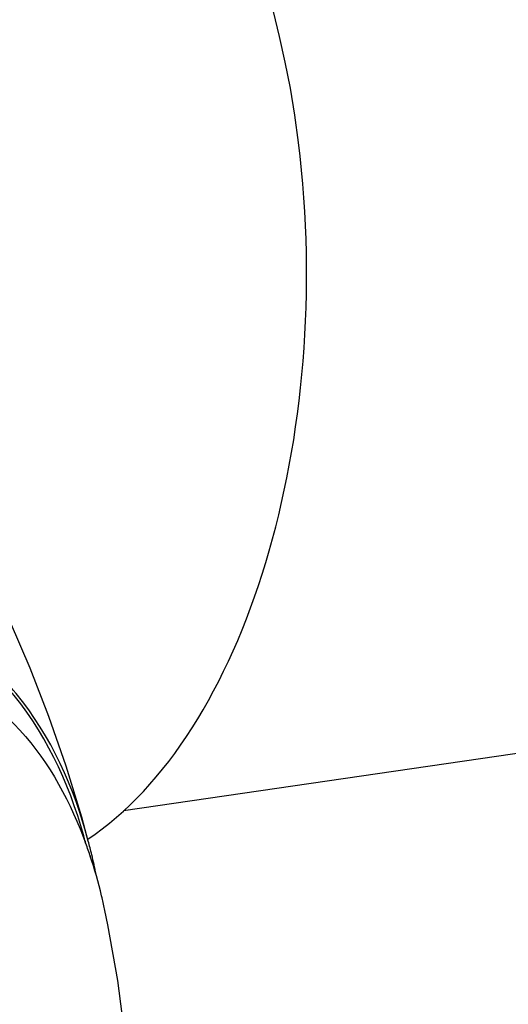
# Model space of a CAD drawing. Extents: x 0 to 420, y 0 to 297.
# Tile 14 of 20: x 356.62 to 359.58, y 253.54 to 259.52. Entities that reach past the tile are written whole.
import ezdxf

# ---------------------------------------------------------------- set-up
doc = ezdxf.new("R2010")
doc.units = 0
doc.header["$LTSCALE"] = 23.1
for name, color, linetype in [('100001_DXF_CONTINUOUS_LINE', 7, 'CONTINUOUS'), ('100002_DXF_CONTINUOUS_LINE', 7, 'CONTINUOUS'), ('100003_DXF_CONTINUOUS_LINE', 7, 'CONTINUOUS')]:
    doc.layers.add(name, color=color, linetype=linetype)

msp = doc.modelspace()

# ---------------------------------------------------------------- linework, layer by layer
at = {"layer": '100001_DXF_CONTINUOUS_LINE', "color": 7, "linetype": 'CONTINUOUS'}
msp.add_ellipse((356.3238, 257.993), major_axis=(-0.0107, 3.6682), ratio=0.554189, start_param=3.490721, end_param=6.36216, dxfattribs=at)
at = {"layer": '100002_DXF_CONTINUOUS_LINE', "color": 7, "linetype": 'CONTINUOUS'}
msp.add_line((357.0423, 254.4502), (357.0444, 254.4441), dxfattribs=at)
for points in [[(357.0326, 254.5359), (356.9929, 254.6802), (356.8982, 254.9904), (356.7933, 255.2928), (356.6801, 255.5848), (356.5608, 255.8633), (356.4336, 256.1344), (356.2992, 256.397), (356.1601, 256.6477), (356.015, 256.8897), (355.8645, 257.1223), (355.7117, 257.3412), (355.6861, 257.3763)], [(357.275, 251.8581), (357.2811, 251.9197), (357.2999, 252.2837), (357.3017, 252.6437), (357.2872, 252.995), (357.2567, 253.3437), (357.2108, 253.6891), (357.1511, 254.0262), (357.1333, 254.1134)]]:
    msp.add_lwpolyline(points, dxfattribs=at)
for centre, radius, start, end in [((354.55, 253.6183), 2.6275, 20.31194, 21.07378), ((354.0957, 253.7558), 3.0205, 14.88222, 15.5975), ((353.9946, 253.729), 3.1434, 13.30941, 14.87462), ((354.4684, 253.5884), 2.7143, 18.51363, 20.30633), ((354.0584, 253.7459), 3.0591, 14.64837, 14.88321), ((354.2332, 253.5124), 2.9616, 13.4839, 18.33688), ((353.8572, 253.6967), 3.2845, 11.16368, 13.30493), ((354.0535, 253.4666), 3.147, 13.31063, 13.53103), ((353.9876, 253.4513), 3.2146, 11.88603, 13.30631)]:
    msp.add_arc(centre, radius, start, end, dxfattribs=at)
for points, knots in [([(357.0049, 254.568), (356.9143, 254.8927), (356.7043, 255.3438), (356.2465, 255.7543), (355.9984, 255.8748), (355.8711, 255.9158)], [0, 0, 0, 0, 0.553908, 0.780256, 1, 1, 1, 1]), ([(357.0327, 254.5359), (356.9473, 254.857), (356.7446, 255.3151), (356.2868, 255.7485), (356.0215, 255.8804), (355.8855, 255.9243)], [0, 0, 0, 0, 0.533036, 0.7706, 1, 1, 1, 1]), ([(355.9802, 255.6303), (356.207, 255.5572), (356.6501, 255.2656), (356.9057, 254.8122), (357.0017, 254.563)], [0, 0, 0, 0, 0.47156, 1, 1, 1, 1])]:
    msp.add_open_spline(points, degree=3, knots=knots, dxfattribs=at)
at = {"layer": '100003_DXF_CONTINUOUS_LINE', "color": 7, "linetype": 'CONTINUOUS'}
msp.add_line((366.4462, 256.0602), (357.2455, 254.7189), dxfattribs=at)

doc.saveas('drawing.dxf')
